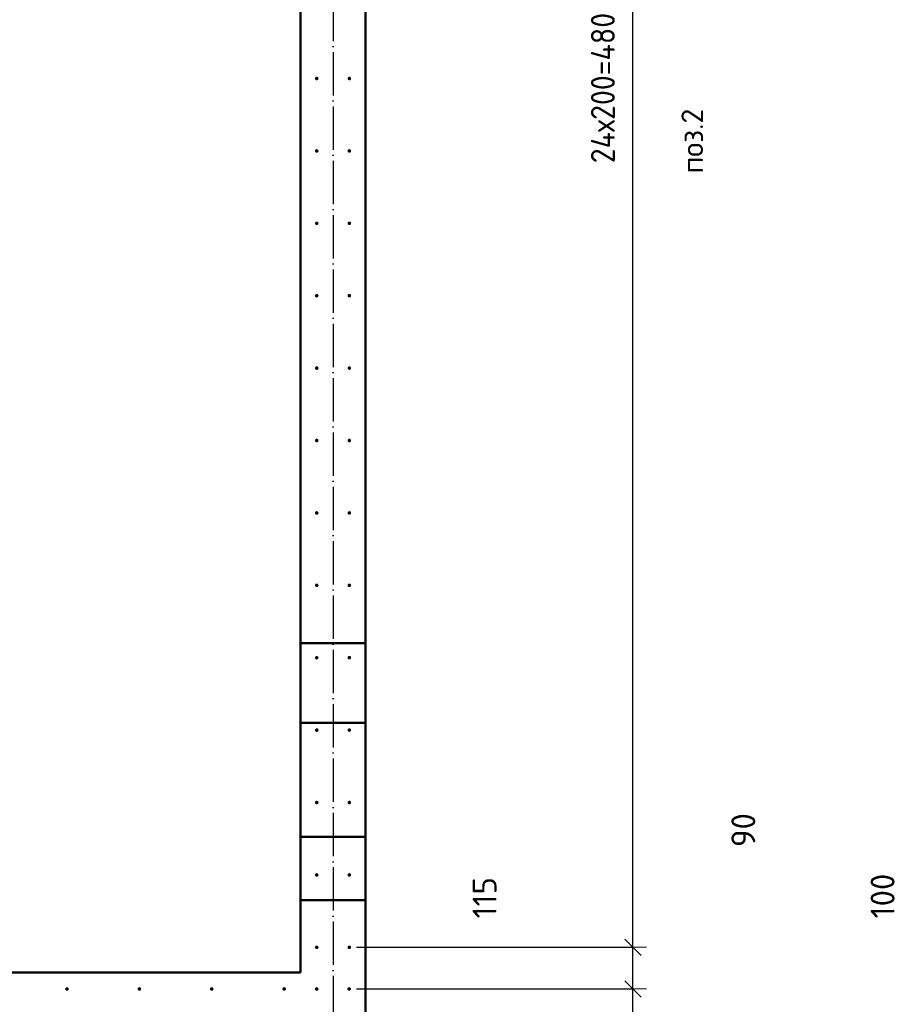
# Model space of a CAD drawing. Header units: millimetres. Extents: x 9402 to 69898, y -2829 to 22870.
# Tile 67 of 69: x 59914 to 62342, y 8913 to 11632. Entities that reach past the tile are written whole.
import ezdxf

# ---------------------------------------------------------------- set-up
doc = ezdxf.new("R2010")
doc.units = ezdxf.units.MM
doc.header["$PDMODE"] = 65
for name, pattern in [('______11', [150, 120, -15, 0, -15]), ('______5', [330, 240, -30, 30, -30]), ('________', [0])]:
    doc.linetypes.add(name, pattern=pattern)
for name, color, linetype, lineweight in [('Standard', 7, 'Continuous', 25), ('Арм.стержн. вертикальными 1', 22, 'Continuous', 35), ('Размерная линия_ общее', 7, 'Continuous', 13)]:
    doc.layers.add(name, color=color, linetype=linetype, lineweight=lineweight)
doc.layers.add('Осевая линия_ общее', color=7, linetype='______5', lineweight=13, true_color=0xa0a0a0)
doc.styles.add('ISOCPEUR', font='ISOCPEUR')
doc.dimstyles.new('DIMSTYLE_11', dxfattribs={"dimtxt": 66, "dimasz": 75, "dimexe": 0, "dimexo": 0, "dimgap": 33, "dimtad": 0, "dimdec": 0, "dimrnd": 5, "dimzin": 12, "dimdsep": 46, "dimtxsty": 'ISOCPEUR', "dimblk1": 'ALL_ML_STRICH', "dimblk2": 'ALL_ML_STRICH', "dimsah": 1, "dimcen": 0, "dimclrd": 7, "dimclre": 256, "dimclrt": 7, "dimadec": 0, "dimazin": 0, "dimtfac": 1, "dimtdec": 0, "dimtix": 1, "dimtmove": 2, "dimatfit": 3, "dimfxl": 0, "dimtvp": 1.2, "dimtzin": 0, "dimlwd": 0, "dimlwe": -3, "dimarcsym": 0})
doc.dimstyles.new('DIMSTYLE_4', dxfattribs={"dimtxt": 66, "dimasz": 75, "dimexe": 0, "dimexo": 0, "dimgap": 33, "dimtad": 2, "dimdec": 0, "dimrnd": 5, "dimzin": 12, "dimdsep": 46, "dimtxsty": 'ISOCPEUR', "dimblk1": 'ALL_ML_STRICH', "dimblk2": 'ALL_ML_STRICH', "dimsah": 1, "dimcen": 0, "dimclrd": 7, "dimclre": 256, "dimclrt": 7, "dimadec": 0, "dimazin": 0, "dimtfac": 1, "dimtdec": 0, "dimtix": 1, "dimtmove": 2, "dimatfit": 3, "dimfxl": 0, "dimtvp": 1.2, "dimtzin": 0, "dimlwd": 0, "dimlwe": -3, "dimarcsym": 0})
doc.dimstyles.new('DIMSTYLE_5', dxfattribs={"dimtxt": 66, "dimasz": 75, "dimexe": 0, "dimexo": 0, "dimgap": 33, "dimtad": 2, "dimdec": 0, "dimrnd": 5, "dimzin": 12, "dimdsep": 46, "dimtxsty": 'ISOCPEUR', "dimblk1": 'ALL_ML_STRICH', "dimblk2": 'ALL_ML_STRICH', "dimsah": 1, "dimcen": 0, "dimclrd": 7, "dimclre": 256, "dimclrt": 7, "dimadec": 0, "dimazin": 0, "dimtfac": 1, "dimtdec": 0, "dimtix": 1, "dimtmove": 2, "dimatfit": 3, "dimfxl": 0, "dimtzin": 0, "dimlwd": 0, "dimlwe": -3, "dimarcsym": 0})

# ---------------------------------------------------------------- blocks, each defined once
blk = doc.blocks.new('ALL_ML_STRICH')
at = {"color": 0, "linetype": 'ByBlock', "lineweight": -2}
for p, q in [((0, -0.5), (0, 0.5)), ((-1, 0), (0.5, 0)), ((-0.3, -0.3), (0.3, 0.3))]:
    blk.add_line(p, q, dxfattribs=at)
blk = doc.blocks.new('*D223')
at = {"layer": 'DEFPOINTS', "color": 7, "linetype": 'Continuous', "lineweight": 13, "transparency": 33554687}
for p in [(60824.5, 8865.5), (60825, 8765), (61608.5, 8765)]:
    blk.add_point(p, dxfattribs=at)
at = {"layer": 'Размерная линия_ общее', "color": 253, "linetype": 'Continuous', "lineweight": -2, "true_color": 0xa0a0a0, "transparency": 33554687}
for p, q in [((60844.5, 8865.5), (61608.5, 8865.5)), ((60845, 8765), (61608.5, 8765))]:
    blk.add_line(p, q, dxfattribs=at)
at = {"layer": 'Размерная линия_ общее', "color": 7, "linetype": 'Continuous', "lineweight": -2, "transparency": 33554687}
blk.add_line((61608.5, 8765), (61608.5, 8865.5), dxfattribs=at)
at = {"layer": 'Размерная линия_ общее', "color": 7, "linetype": 'Continuous', "lineweight": 13, "transparency": 33554687, "xscale": 75, "yscale": 75, "zscale": 75}
for p, rotation in [((61608.5, 8865.5), 90), ((61608.5, 8765), 270)]:
    blk.add_blockref('ALL_ML_STRICH', p, dxfattribs=dict(at, rotation=rotation))
at = {"layer": 'Размерная линия_ общее', "color": 7, "linetype": 'Continuous', "lineweight": 13, "transparency": 33554687, "insert": (62298.3, 9211.7), "char_height": 66, "width": 198, "attachment_point": 5, "rotation": 90, "style": 'ISOCPEUR'}
blk.add_mtext('\\A1;{100}', dxfattribs=at)
blk = doc.blocks.new('*D224')
at = {"layer": 'DEFPOINTS', "color": 7, "linetype": 'Continuous', "lineweight": 13, "transparency": 33554687}
for p in [(60824.5, 8955), (60824.5, 8865.5), (61608.5, 8865.5)]:
    blk.add_point(p, dxfattribs=at)
at = {"layer": 'Размерная линия_ общее', "color": 253, "linetype": 'Continuous', "lineweight": -2, "true_color": 0xa0a0a0, "transparency": 33554687}
for p, q in [((60844.5, 8955), (61608.5, 8955)), ((60844.5, 8865.5), (61608.5, 8865.5))]:
    blk.add_line(p, q, dxfattribs=at)
at = {"layer": 'Размерная линия_ общее', "color": 7, "linetype": 'Continuous', "lineweight": -2, "transparency": 33554687}
blk.add_line((61608.5, 8865.5), (61608.5, 8955), dxfattribs=at)
at = {"layer": 'Размерная линия_ общее', "color": 7, "linetype": 'Continuous', "lineweight": 13, "transparency": 33554687, "xscale": 75, "yscale": 75, "zscale": 75}
for p, rotation in [((61608.5, 8955), 90), ((61608.5, 8865.5), 270)]:
    blk.add_blockref('ALL_ML_STRICH', p, dxfattribs=dict(at, rotation=rotation))
at = {"layer": 'Размерная линия_ общее', "color": 7, "linetype": 'Continuous', "lineweight": 13, "transparency": 33554687, "insert": (61913.5, 9393.8), "char_height": 66, "width": 132, "attachment_point": 5, "rotation": 90, "style": 'ISOCPEUR'}
blk.add_mtext('\\A1;{90}', dxfattribs=at)
blk = doc.blocks.new('*D225')
at = {"layer": 'DEFPOINTS', "color": 7, "linetype": 'Continuous', "lineweight": 13, "transparency": 33554687}
for p in [(60825, 9070), (60824.5, 8955), (61608.5, 8955)]:
    blk.add_point(p, dxfattribs=at)
at = {"layer": 'Размерная линия_ общее', "color": 253, "linetype": 'Continuous', "lineweight": -2, "true_color": 0xa0a0a0, "transparency": 33554687}
for p, q in [((60845, 9070), (61608.5, 9070)), ((60844.5, 8955), (61608.5, 8955))]:
    blk.add_line(p, q, dxfattribs=at)
at = {"layer": 'Размерная линия_ общее', "color": 7, "linetype": 'Continuous', "lineweight": -2, "transparency": 33554687}
blk.add_line((61608.5, 8955), (61608.5, 9070), dxfattribs=at)
at = {"layer": 'Размерная линия_ общее', "color": 7, "linetype": 'Continuous', "lineweight": 13, "transparency": 33554687, "xscale": 75, "yscale": 75, "zscale": 75}
for p, rotation in [((61608.5, 9070), 90), ((61608.5, 8955), 270)]:
    blk.add_blockref('ALL_ML_STRICH', p, dxfattribs=dict(at, rotation=rotation))
at = {"layer": 'Размерная линия_ общее', "color": 7, "linetype": 'Continuous', "lineweight": 13, "transparency": 33554687, "insert": (61198.6, 9207), "char_height": 66, "width": 198, "attachment_point": 5, "rotation": 90, "style": 'ISOCPEUR'}
blk.add_mtext('\\A1;{115}', dxfattribs=at)
blk = doc.blocks.new('*D226')
at = {"layer": 'DEFPOINTS', "color": 7, "linetype": 'Continuous', "lineweight": 13, "transparency": 33554687}
for p in [(60825, 13870), (60825, 9070), (61608.5, 9070)]:
    blk.add_point(p, dxfattribs=at)
at = {"layer": 'Размерная линия_ общее', "color": 253, "linetype": 'Continuous', "lineweight": -2, "true_color": 0xa0a0a0, "transparency": 33554687}
for p, q in [((60845, 13870), (61608.5, 13870)), ((60845, 9070), (61608.5, 9070))]:
    blk.add_line(p, q, dxfattribs=at)
at = {"layer": 'Размерная линия_ общее', "color": 7, "linetype": 'Continuous', "lineweight": -2, "transparency": 33554687}
blk.add_line((61608.5, 9070), (61608.5, 13870), dxfattribs=at)
at = {"layer": 'Размерная линия_ общее', "color": 7, "linetype": 'Continuous', "lineweight": 13, "transparency": 33554687, "xscale": 75, "yscale": 75, "zscale": 75}
for p, rotation in [((61608.5, 13870), 90), ((61608.5, 9070), 270)]:
    blk.add_blockref('ALL_ML_STRICH', p, dxfattribs=dict(at, rotation=rotation))
at = {"layer": 'Размерная линия_ общее', "color": 7, "linetype": 'Continuous', "lineweight": 13, "transparency": 33554687, "insert": (61492.5, 11236), "char_height": 66, "width": 3.3, "attachment_point": 1, "rotation": 90, "line_spacing_factor": 0.60241, "style": 'ISOCPEUR'}
blk.add_mtext('\\W0.91;24х200=4800', dxfattribs=at)

msp = doc.modelspace()

# ---------------------------------------------------------------- hatches: boundary and pattern name
at = {"layer": 'Арм.стержн. вертикальными 1', "linetype": 'Continuous', "lineweight": 50, "transparency": 33554687}
for points in [[(60740, 11470), (60739.6, 11471.9), (60738.5, 11473.5), (60736.9, 11474.6), (60735, 11475), (60733.1, 11474.6), (60731.5, 11473.5), (60730.4, 11471.9), (60730, 11470), (60730.4, 11468.1), (60731.5, 11466.5), (60733.1, 11465.4), (60735, 11465), (60736.9, 11465.4), (60738.5, 11466.5), (60739.6, 11468.1)], [(60830, 11470), (60829.6, 11471.9), (60828.5, 11473.5), (60826.9, 11474.6), (60825, 11475), (60823.1, 11474.6), (60821.5, 11473.5), (60820.4, 11471.9), (60820, 11470), (60820.4, 11468.1), (60821.5, 11466.5), (60823.1, 11465.4), (60825, 11465), (60826.9, 11465.4), (60828.5, 11466.5), (60829.6, 11468.1)], [(60740, 11270), (60739.6, 11271.9), (60738.5, 11273.5), (60736.9, 11274.6), (60735, 11275), (60733.1, 11274.6), (60731.5, 11273.5), (60730.4, 11271.9), (60730, 11270), (60730.4, 11268.1), (60731.5, 11266.5), (60733.1, 11265.4), (60735, 11265), (60736.9, 11265.4), (60738.5, 11266.5), (60739.6, 11268.1)], [(60830, 11270), (60829.6, 11271.9), (60828.5, 11273.5), (60826.9, 11274.6), (60825, 11275), (60823.1, 11274.6), (60821.5, 11273.5), (60820.4, 11271.9), (60820, 11270), (60820.4, 11268.1), (60821.5, 11266.5), (60823.1, 11265.4), (60825, 11265), (60826.9, 11265.4), (60828.5, 11266.5), (60829.6, 11268.1)], [(60740, 11070), (60739.6, 11071.9), (60738.5, 11073.5), (60736.9, 11074.6), (60735, 11075), (60733.1, 11074.6), (60731.5, 11073.5), (60730.4, 11071.9), (60730, 11070), (60730.4, 11068.1), (60731.5, 11066.5), (60733.1, 11065.4), (60735, 11065), (60736.9, 11065.4), (60738.5, 11066.5), (60739.6, 11068.1)], [(60830, 11070), (60829.6, 11071.9), (60828.5, 11073.5), (60826.9, 11074.6), (60825, 11075), (60823.1, 11074.6), (60821.5, 11073.5), (60820.4, 11071.9), (60820, 11070), (60820.4, 11068.1), (60821.5, 11066.5), (60823.1, 11065.4), (60825, 11065), (60826.9, 11065.4), (60828.5, 11066.5), (60829.6, 11068.1)], [(60740, 10870), (60739.6, 10871.9), (60738.5, 10873.5), (60736.9, 10874.6), (60735, 10875), (60733.1, 10874.6), (60731.5, 10873.5), (60730.4, 10871.9), (60730, 10870), (60730.4, 10868.1), (60731.5, 10866.5), (60733.1, 10865.4), (60735, 10865), (60736.9, 10865.4), (60738.5, 10866.5), (60739.6, 10868.1)], [(60830, 10870), (60829.6, 10871.9), (60828.5, 10873.5), (60826.9, 10874.6), (60825, 10875), (60823.1, 10874.6), (60821.5, 10873.5), (60820.4, 10871.9), (60820, 10870), (60820.4, 10868.1), (60821.5, 10866.5), (60823.1, 10865.4), (60825, 10865), (60826.9, 10865.4), (60828.5, 10866.5), (60829.6, 10868.1)], [(60740, 10670), (60739.6, 10671.9), (60738.5, 10673.5), (60736.9, 10674.6), (60735, 10675), (60733.1, 10674.6), (60731.5, 10673.5), (60730.4, 10671.9), (60730, 10670), (60730.4, 10668.1), (60731.5, 10666.5), (60733.1, 10665.4), (60735, 10665), (60736.9, 10665.4), (60738.5, 10666.5), (60739.6, 10668.1)], [(60830, 10670), (60829.6, 10671.9), (60828.5, 10673.5), (60826.9, 10674.6), (60825, 10675), (60823.1, 10674.6), (60821.5, 10673.5), (60820.4, 10671.9), (60820, 10670), (60820.4, 10668.1), (60821.5, 10666.5), (60823.1, 10665.4), (60825, 10665), (60826.9, 10665.4), (60828.5, 10666.5), (60829.6, 10668.1)], [(60740, 10470), (60739.6, 10471.9), (60738.5, 10473.5), (60736.9, 10474.6), (60735, 10475), (60733.1, 10474.6), (60731.5, 10473.5), (60730.4, 10471.9), (60730, 10470), (60730.4, 10468.1), (60731.5, 10466.5), (60733.1, 10465.4), (60735, 10465), (60736.9, 10465.4), (60738.5, 10466.5), (60739.6, 10468.1)], [(60830, 10470), (60829.6, 10471.9), (60828.5, 10473.5), (60826.9, 10474.6), (60825, 10475), (60823.1, 10474.6), (60821.5, 10473.5), (60820.4, 10471.9), (60820, 10470), (60820.4, 10468.1), (60821.5, 10466.5), (60823.1, 10465.4), (60825, 10465), (60826.9, 10465.4), (60828.5, 10466.5), (60829.6, 10468.1)], [(60740, 10270), (60739.6, 10271.9), (60738.5, 10273.5), (60736.9, 10274.6), (60735, 10275), (60733.1, 10274.6), (60731.5, 10273.5), (60730.4, 10271.9), (60730, 10270), (60730.4, 10268.1), (60731.5, 10266.5), (60733.1, 10265.4), (60735, 10265), (60736.9, 10265.4), (60738.5, 10266.5), (60739.6, 10268.1)], [(60830, 10270), (60829.6, 10271.9), (60828.5, 10273.5), (60826.9, 10274.6), (60825, 10275), (60823.1, 10274.6), (60821.5, 10273.5), (60820.4, 10271.9), (60820, 10270), (60820.4, 10268.1), (60821.5, 10266.5), (60823.1, 10265.4), (60825, 10265), (60826.9, 10265.4), (60828.5, 10266.5), (60829.6, 10268.1)], [(60740, 10070), (60739.6, 10071.9), (60738.5, 10073.5), (60736.9, 10074.6), (60735, 10075), (60733.1, 10074.6), (60731.5, 10073.5), (60730.4, 10071.9), (60730, 10070), (60730.4, 10068.1), (60731.5, 10066.5), (60733.1, 10065.4), (60735, 10065), (60736.9, 10065.4), (60738.5, 10066.5), (60739.6, 10068.1)], [(60830, 10070), (60829.6, 10071.9), (60828.5, 10073.5), (60826.9, 10074.6), (60825, 10075), (60823.1, 10074.6), (60821.5, 10073.5), (60820.4, 10071.9), (60820, 10070), (60820.4, 10068.1), (60821.5, 10066.5), (60823.1, 10065.4), (60825, 10065), (60826.9, 10065.4), (60828.5, 10066.5), (60829.6, 10068.1)], [(60740, 9870), (60739.6, 9871.9), (60738.5, 9873.5), (60736.9, 9874.6), (60735, 9875), (60733.1, 9874.6), (60731.5, 9873.5), (60730.4, 9871.9), (60730, 9870), (60730.4, 9868.1), (60731.5, 9866.5), (60733.1, 9865.4), (60735, 9865), (60736.9, 9865.4), (60738.5, 9866.5), (60739.6, 9868.1)], [(60830, 9870), (60829.6, 9871.9), (60828.5, 9873.5), (60826.9, 9874.6), (60825, 9875), (60823.1, 9874.6), (60821.5, 9873.5), (60820.4, 9871.9), (60820, 9870), (60820.4, 9868.1), (60821.5, 9866.5), (60823.1, 9865.4), (60825, 9865), (60826.9, 9865.4), (60828.5, 9866.5), (60829.6, 9868.1)], [(60740, 9670), (60739.6, 9671.9), (60738.5, 9673.5), (60736.9, 9674.6), (60735, 9675), (60733.1, 9674.6), (60731.5, 9673.5), (60730.4, 9671.9), (60730, 9670), (60730.4, 9668.1), (60731.5, 9666.5), (60733.1, 9665.4), (60735, 9665), (60736.9, 9665.4), (60738.5, 9666.5), (60739.6, 9668.1)], [(60830, 9670), (60829.6, 9671.9), (60828.5, 9673.5), (60826.9, 9674.6), (60825, 9675), (60823.1, 9674.6), (60821.5, 9673.5), (60820.4, 9671.9), (60820, 9670), (60820.4, 9668.1), (60821.5, 9666.5), (60823.1, 9665.4), (60825, 9665), (60826.9, 9665.4), (60828.5, 9666.5), (60829.6, 9668.1)], [(60740, 9470), (60739.6, 9471.9), (60738.5, 9473.5), (60736.9, 9474.6), (60735, 9475), (60733.1, 9474.6), (60731.5, 9473.5), (60730.4, 9471.9), (60730, 9470), (60730.4, 9468.1), (60731.5, 9466.5), (60733.1, 9465.4), (60735, 9465), (60736.9, 9465.4), (60738.5, 9466.5), (60739.6, 9468.1)], [(60830, 9470), (60829.6, 9471.9), (60828.5, 9473.5), (60826.9, 9474.6), (60825, 9475), (60823.1, 9474.6), (60821.5, 9473.5), (60820.4, 9471.9), (60820, 9470), (60820.4, 9468.1), (60821.5, 9466.5), (60823.1, 9465.4), (60825, 9465), (60826.9, 9465.4), (60828.5, 9466.5), (60829.6, 9468.1)], [(60740, 9270), (60739.6, 9271.9), (60738.5, 9273.5), (60736.9, 9274.6), (60735, 9275), (60733.1, 9274.6), (60731.5, 9273.5), (60730.4, 9271.9), (60730, 9270), (60730.4, 9268.1), (60731.5, 9266.5), (60733.1, 9265.4), (60735, 9265), (60736.9, 9265.4), (60738.5, 9266.5), (60739.6, 9268.1)], [(60830, 9270), (60829.6, 9271.9), (60828.5, 9273.5), (60826.9, 9274.6), (60825, 9275), (60823.1, 9274.6), (60821.5, 9273.5), (60820.4, 9271.9), (60820, 9270), (60820.4, 9268.1), (60821.5, 9266.5), (60823.1, 9265.4), (60825, 9265), (60826.9, 9265.4), (60828.5, 9266.5), (60829.6, 9268.1)], [(60740, 9070), (60739.6, 9071.9), (60738.5, 9073.5), (60736.9, 9074.6), (60735, 9075), (60733.1, 9074.6), (60731.5, 9073.5), (60730.4, 9071.9), (60730, 9070), (60730.4, 9068.1), (60731.5, 9066.5), (60733.1, 9065.4), (60735, 9065), (60736.9, 9065.4), (60738.5, 9066.5), (60739.6, 9068.1)], [(60830, 9070), (60829.6, 9071.9), (60828.5, 9073.5), (60826.9, 9074.6), (60825, 9075), (60823.1, 9074.6), (60821.5, 9073.5), (60820.4, 9071.9), (60820, 9070), (60820.4, 9068.1), (60821.5, 9066.5), (60823.1, 9065.4), (60825, 9065), (60826.9, 9065.4), (60828.5, 9066.5), (60829.6, 9068.1)], [(60050, 8955), (60049.6, 8956.9), (60048.5, 8958.5), (60046.9, 8959.6), (60045, 8960), (60043.1, 8959.6), (60041.5, 8958.5), (60040.4, 8956.9), (60040, 8955), (60040.4, 8953.1), (60041.5, 8951.5), (60043.1, 8950.4), (60045, 8950), (60046.9, 8950.4), (60048.5, 8951.5), (60049.6, 8953.1)], [(60250, 8955), (60249.6, 8956.9), (60248.5, 8958.5), (60246.9, 8959.6), (60245, 8960), (60243.1, 8959.6), (60241.5, 8958.5), (60240.4, 8956.9), (60240, 8955), (60240.4, 8953.1), (60241.5, 8951.5), (60243.1, 8950.4), (60245, 8950), (60246.9, 8950.4), (60248.5, 8951.5), (60249.6, 8953.1)], [(60450, 8955), (60449.6, 8956.9), (60448.5, 8958.5), (60446.9, 8959.6), (60445, 8960), (60443.1, 8959.6), (60441.5, 8958.5), (60440.4, 8956.9), (60440, 8955), (60440.4, 8953.1), (60441.5, 8951.5), (60443.1, 8950.4), (60445, 8950), (60446.9, 8950.4), (60448.5, 8951.5), (60449.6, 8953.1)], [(60650, 8955), (60649.6, 8956.9), (60648.5, 8958.5), (60646.9, 8959.6), (60645, 8960), (60643.1, 8959.6), (60641.5, 8958.5), (60640.4, 8956.9), (60640, 8955), (60640.4, 8953.1), (60641.5, 8951.5), (60643.1, 8950.4), (60645, 8950), (60646.9, 8950.4), (60648.5, 8951.5), (60649.6, 8953.1)], [(60740, 8955), (60739.6, 8956.9), (60738.5, 8958.5), (60736.9, 8959.6), (60735, 8960), (60733.1, 8959.6), (60731.5, 8958.5), (60730.4, 8956.9), (60730, 8955), (60730.4, 8953.1), (60731.5, 8951.5), (60733.1, 8950.4), (60735, 8950), (60736.9, 8950.4), (60738.5, 8951.5), (60739.6, 8953.1)], [(60829.5, 8955), (60829.2, 8956.9), (60828.1, 8958.5), (60826.4, 8959.6), (60824.5, 8960), (60822.6, 8959.6), (60821, 8958.5), (60819.9, 8956.9), (60819.5, 8955), (60819.9, 8953.1), (60821, 8951.5), (60822.6, 8950.4), (60824.5, 8950), (60826.4, 8950.4), (60828.1, 8951.5), (60829.2, 8953.1)]]:
    msp.add_hatch(color=4, dxfattribs=at).paths.add_polyline_path(points)

# ---------------------------------------------------------------- linework, layer by layer
at = {"color": 7, "linetype": 'Continuous', "lineweight": 50, "transparency": 33554687}
for p, q in [((60690, 9000), (60690, 13045)), ((60870, 13045), (60870, 8320))]:
    msp.add_line(p, q, dxfattribs=at)
at = {"color": 7, "linetype": '________', "lineweight": 50, "transparency": 33554687}
for p, q in [((60870, 9910), (60690, 9910)), ((60690, 9690), (60870, 9690)), ((60870, 9375), (60690, 9375)), ((60690, 9200), (60870, 9200))]:
    msp.add_line(p, q, dxfattribs=at)
at = {"layer": 'Standard', "color": 7, "linetype": 'Continuous', "lineweight": 50, "transparency": 33554687}
msp.add_line((59395, 9000), (60690, 9000), dxfattribs=at)
at = {"layer": 'Осевая линия_ общее', "color": 253, "linetype": '______11', "lineweight": -3, "true_color": 0xa0a0a0, "transparency": 33554687}
msp.add_line((60780, 14244.8), (60780, -2614.4), dxfattribs=at)

# ---------------------------------------------------------------- texts
at = {"layer": 'Standard', "color": 7, "linetype": 'Continuous', "lineweight": 13, "transparency": 33554687, "insert": (61772.5, 11207.5), "char_height": 60, "width": 211.154, "attachment_point": 4, "rotation": 90, "style": 'ISOCPEUR'}
msp.add_mtext('\\A1;{\\fISOCPEUR|i0|b0;\\H60.000000;\\W1.000000;\\C7;поз.2}\\P', dxfattribs=at)

# ---------------------------------------------------------------- dimensions: what is measured, and where the dimension line sits
at = {"layer": 'Размерная линия_ общее', "color": 7, "linetype": 'Continuous', "lineweight": 13, "transparency": 33554687}
dim = msp.add_linear_dim(base=(61608.5, 13870), p1=(60845, 9070), p2=(60845, 13870), angle=90, text='\\W0.91;24х200=4800', dimstyle='DIMSTYLE_5', override={"dimpost": '<>', "dimclrd": 7, "dimclre": 253, "dimclrt": 7, "dimlwd": 0, "dimlwe": 65533}, dxfattribs=at)
dim.commit()
dim.dimension.update_dxf_attribs({"geometry": '*D226', "text_midpoint": (61575.5, 11470), "dimtype": 160})
for base, p1, p2, dimstyle, picture, middle in [((61608.5156, 8955), (60844.5313, 8865.4687), (60844.5313, 8955), 'DIMSTYLE_11', '*D224', (61913.5255, 9393.7663)), ((61608.5156, 8865.4687), (60844.9997, 8765), (60844.5313, 8865.4687), 'DIMSTYLE_11', '*D223', (62298.3428, 9211.7314)), ((61608.5, 9070), (60844.5, 8955), (60845, 9070), 'DIMSTYLE_4', '*D225', (61198.6, 9207))]:
    dim = msp.add_linear_dim(base=base, p1=p1, p2=p2, angle=90, dimstyle=dimstyle, override={"dimpost": '<>', "dimclrd": 7, "dimclre": 253, "dimclrt": 7, "dimlwd": 0, "dimlwe": 65533}, dxfattribs=at)
    dim.commit()
    dim.dimension.update_dxf_attribs({"geometry": picture, "text_midpoint": middle, "dimtype": 160})

doc.saveas('drawing.dxf')
